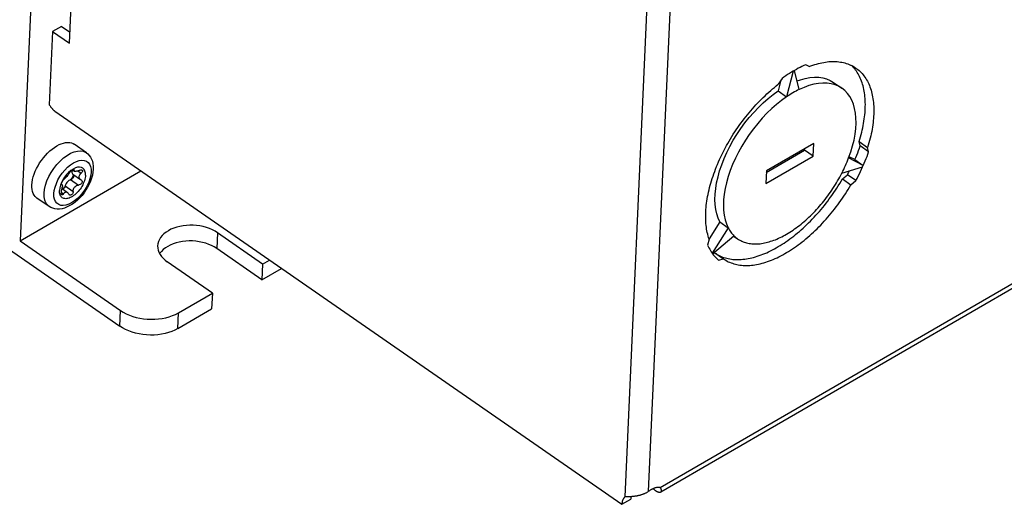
# Model space of a CAD drawing. Extents: x 0 to 594, y 0 to 420.
# Tile 30 of 58: x 527.35 to 539.39, y 93.33 to 99.26. Entities that reach past the tile are written whole.
import ezdxf

# ---------------------------------------------------------------- set-up
doc = ezdxf.new("R2010")
doc.units = 0
doc.header["$LTSCALE"] = 32.67
doc.layers.get('0').update_dxf_attribs({"linetype": 'CONTINUOUS'})
doc.layers.add('DATUM_AXIS', color=7, linetype='CONTINUOUS')
doc.layers.add('ROUNDS', color=7, linetype='CONTINUOUS')

msp = doc.modelspace()

# ---------------------------------------------------------------- linework, layer by layer
at = {"color": 7, "linetype": 'CONTINUOUS'}
for p, q in [((496.848, 117.507), (528.574, 95.507)), ((527.563, 101.181), (527.355, 96.551)), ((528.164, 97.629), (528.016, 97.732)), ((528.002, 97.429), (527.974, 97.411)), ((527.996, 97.418), (528.018, 97.402)), ((527.355, 96.551), (528.832, 97.407)), ((527.974, 97.411), (527.947, 97.388)), ((527.995, 97.331), (527.98, 97.303)), ((528.007, 97.36), (527.995, 97.331)), ((527.998, 97.368), (528.093, 97.302)), ((528.008, 97.357), (528.009, 97.349)), ((528.093, 97.302), (528.1, 97.298)), ((527.839, 97.198), (527.836, 97.167)), ((527.848, 97.231), (527.839, 97.198)), ((527.861, 97.265), (527.848, 97.231)), ((527.861, 97.246), (527.862, 97.252)), ((527.861, 97.242), (527.861, 97.246)), ((527.863, 97.24), (527.861, 97.242)), ((527.864, 97.24), (527.863, 97.24)), ((527.864, 97.24), (527.865, 97.239)), ((527.865, 97.239), (527.866, 97.238)), ((527.867, 97.189), (527.932, 97.144)), ((527.884, 97.197), (527.869, 97.188)), ((527.878, 97.184), (527.876, 97.183)), ((527.901, 97.21), (527.884, 97.197)), ((527.708, 96.972), (527.56, 97.074))]:
    msp.add_line(p, q, dxfattribs=at)
at = {"color": 9, "linetype": 'CONTINUOUS'}
for p, q in [((528.005, 97.421), (528.014, 97.415)), ((527.971, 97.299), (528.067, 97.232)), ((528.06, 97.406), (528.101, 97.377)), ((527.906, 97.223), (528.002, 97.156)), ((527.767, 97.128), (527.771, 97.167)), ((527.857, 97.147), (527.886, 97.127))]:
    msp.add_line(p, q, dxfattribs=at)
at = {"color": 7, "linetype": 'CONTINUOUS'}
for points in [[(527.498, 97.235), (527.501, 97.266), (527.507, 97.299), (527.515, 97.332), (527.526, 97.366), (527.539, 97.401), (527.555, 97.435), (527.573, 97.469), (527.593, 97.503), (527.615, 97.535), (527.639, 97.567), (527.664, 97.596), (527.69, 97.624), (527.717, 97.65), (527.745, 97.673), (527.773, 97.694), (527.802, 97.712), (527.83, 97.727), (527.858, 97.739), (527.885, 97.747), (527.911, 97.752), (527.936, 97.754), (527.96, 97.753), (527.982, 97.748), (528.002, 97.74), (528.016, 97.732)], [(528.164, 97.629), (528.183, 97.614), (528.2, 97.596), (528.215, 97.575), (528.228, 97.551), (528.238, 97.524), (528.245, 97.495), (528.249, 97.463), (528.249, 97.428)], [(528.249, 97.428), (528.245, 97.392), (528.238, 97.355), (528.228, 97.317), (528.215, 97.28), (528.199, 97.243), (528.18, 97.208), (528.159, 97.173), (528.136, 97.139), (528.111, 97.107), (528.084, 97.077), (528.056, 97.049), (528.026, 97.024), (527.995, 97.001), (527.963, 96.981), (527.931, 96.965), (527.898, 96.952), (527.867, 96.944), (527.836, 96.939), (527.807, 96.939), (527.779, 96.942), (527.754, 96.949), (527.73, 96.959), (527.708, 96.972)], [(527.959, 97.383), (527.964, 97.39), (527.971, 97.398), (527.979, 97.406), (527.987, 97.412), (527.995, 97.417), (528.002, 97.421), (528.008, 97.422), (528.012, 97.422), (528.012, 97.421)], [(527.991, 97.415), (527.989, 97.407), (527.987, 97.396)], [(528.154, 97.352), (528.153, 97.38), (528.147, 97.404), (528.136, 97.424), (528.122, 97.439), (528.103, 97.449), (528.081, 97.453), (528.056, 97.451), (528.03, 97.443), (528.002, 97.429)], [(528.012, 97.421), (528.014, 97.419), (528.014, 97.415)], [(528.018, 97.402), (528.016, 97.405), (528.014, 97.409), (528.014, 97.415)], [(528.075, 97.412), (528.086, 97.417), (528.096, 97.419), (528.104, 97.418), (528.11, 97.416), (528.112, 97.415)], [(528.112, 97.415), (528.115, 97.412), (528.117, 97.407), (528.117, 97.4)], [(528.154, 97.352), (528.152, 97.336), (528.15, 97.32), (528.146, 97.303), (528.141, 97.286), (528.135, 97.269), (528.127, 97.252), (528.119, 97.234), (528.11, 97.217), (528.099, 97.201), (528.088, 97.184), (528.076, 97.169), (528.063, 97.154), (528.05, 97.14), (528.037, 97.127), (528.023, 97.115), (528.008, 97.104), (527.994, 97.094), (527.98, 97.086), (527.966, 97.079), (527.952, 97.074), (527.938, 97.07), (527.925, 97.067), (527.913, 97.066), (527.901, 97.067), (527.89, 97.069), (527.879, 97.073), (527.87, 97.078), (527.861, 97.085), (527.854, 97.093), (527.848, 97.103), (527.843, 97.114), (527.839, 97.126), (527.837, 97.139), (527.836, 97.153), (527.836, 97.167)], [(527.898, 97.331), (527.878, 97.298), (527.861, 97.265)], [(527.862, 97.252), (527.864, 97.26), (527.867, 97.269), (527.872, 97.278), (527.877, 97.287), (527.883, 97.295), (527.888, 97.302), (527.894, 97.307)], [(527.959, 97.383), (527.953, 97.374), (527.947, 97.365), (527.94, 97.356), (527.933, 97.348), (527.926, 97.339), (527.919, 97.331), (527.912, 97.324), (527.906, 97.317), (527.899, 97.312), (527.894, 97.307)], [(527.947, 97.388), (527.922, 97.361), (527.898, 97.331)], [(527.971, 97.299), (527.96, 97.294), (527.948, 97.287), (527.937, 97.277), (527.927, 97.265), (527.918, 97.251), (527.911, 97.237), (527.906, 97.223)], [(528.005, 97.332), (528, 97.322), (527.993, 97.314), (527.986, 97.307), (527.979, 97.302), (527.971, 97.299)], [(527.987, 97.396), (527.988, 97.386), (527.991, 97.377), (527.995, 97.37), (527.998, 97.368)], [(528.005, 97.363), (528.006, 97.362), (528.008, 97.357)], [(528.009, 97.349), (528.008, 97.344), (528.007, 97.338), (528.005, 97.332)], [(528.075, 97.412), (528.065, 97.407), (528.055, 97.404), (528.045, 97.401), (528.037, 97.4), (528.03, 97.399), (528.024, 97.4), (528.019, 97.402), (528.018, 97.402)], [(528.077, 97.334), (528.078, 97.343), (528.081, 97.351), (528.086, 97.36), (528.092, 97.369), (528.101, 97.377)], [(528.093, 97.302), (528.09, 97.305), (528.084, 97.311), (528.08, 97.317), (528.078, 97.325), (528.077, 97.334)], [(528.1, 97.298), (528.104, 97.294), (528.109, 97.287), (528.111, 97.278)], [(528.117, 97.4), (528.114, 97.393), (528.108, 97.385), (528.101, 97.377)], [(527.56, 97.074), (527.555, 97.078), (527.54, 97.092), (527.526, 97.11), (527.515, 97.13), (527.507, 97.153), (527.501, 97.178), (527.499, 97.206), (527.498, 97.235)], [(527.86, 97.162), (527.865, 97.177), (527.868, 97.191), (527.87, 97.203), (527.871, 97.214)], [(527.866, 97.238), (527.869, 97.234), (527.87, 97.229), (527.871, 97.223), (527.871, 97.214)], [(527.906, 97.223), (527.903, 97.214), (527.898, 97.205), (527.892, 97.196), (527.885, 97.189), (527.878, 97.184)], [(528.002, 97.156), (528.003, 97.169), (528.006, 97.181), (528.011, 97.193), (528.017, 97.203), (528.024, 97.212), (528.034, 97.22), (528.044, 97.226), (528.055, 97.23), (528.067, 97.232)], [(528.111, 97.278), (528.111, 97.269), (528.108, 97.26), (528.103, 97.251), (528.096, 97.244), (528.087, 97.238), (528.077, 97.234), (528.067, 97.232)], [(527.86, 97.162), (527.858, 97.154), (527.856, 97.146), (527.856, 97.138), (527.856, 97.131)], [(527.863, 97.114), (527.86, 97.117), (527.858, 97.123), (527.856, 97.131)], [(527.886, 97.127), (527.88, 97.119), (527.874, 97.114), (527.869, 97.112), (527.864, 97.113), (527.863, 97.114)], [(527.886, 97.127), (527.891, 97.134), (527.897, 97.141), (527.904, 97.145), (527.911, 97.148), (527.918, 97.149), (527.926, 97.147), (527.932, 97.144)], [(527.932, 97.144), (527.933, 97.143), (527.941, 97.135), (527.947, 97.124)], [(527.956, 97.112), (527.952, 97.117), (527.947, 97.124)], [(528.002, 97.156), (528.002, 97.145), (527.999, 97.135), (527.994, 97.125), (527.988, 97.117), (527.98, 97.112), (527.973, 97.109), (527.965, 97.109), (527.958, 97.111), (527.956, 97.112)]]:
    msp.add_lwpolyline(points, dxfattribs=at)
at = {"color": 9, "linetype": 'CONTINUOUS'}
for points in [[(527.647, 97.133), (527.652, 97.18), (527.664, 97.231), (527.681, 97.283), (527.705, 97.336), (527.733, 97.387), (527.767, 97.437), (527.803, 97.484), (527.843, 97.526), (527.885, 97.564), (527.928, 97.596), (527.971, 97.621), (528.014, 97.639), (528.055, 97.649), (528.093, 97.651), (528.127, 97.646), (528.158, 97.633), (528.164, 97.629)], [(527.935, 97.45), (527.97, 97.479), (528.006, 97.503), (528.042, 97.521), (528.076, 97.532), (528.108, 97.536), (528.138, 97.534), (528.164, 97.525), (528.185, 97.509), (528.203, 97.488), (528.215, 97.461), (528.221, 97.428), (528.223, 97.392)], [(527.771, 97.167), (527.781, 97.209), (527.797, 97.252), (527.817, 97.295), (527.841, 97.338), (527.87, 97.379), (527.901, 97.417), (527.935, 97.45)], [(528.223, 97.392), (528.218, 97.352), (528.208, 97.31), (528.193, 97.267), (528.173, 97.224), (528.148, 97.181), (528.12, 97.14), (528.088, 97.103), (528.054, 97.069), (528.019, 97.04), (527.983, 97.016), (527.948, 96.999), (527.914, 96.988), (527.881, 96.983), (527.852, 96.985), (527.826, 96.994), (527.804, 97.01), (527.787, 97.031), (527.775, 97.059), (527.768, 97.091), (527.767, 97.128)], [(527.708, 96.972), (527.689, 96.988), (527.669, 97.015), (527.656, 97.049), (527.648, 97.088), (527.647, 97.133)]]:
    msp.add_lwpolyline(points, dxfattribs=at)
at = {"layer": 'DATUM_AXIS', "color": 9, "linetype": 'CONTINUOUS'}
for p, q in [((550.653, 102.497), (535.183, 93.532)), ((535.112, 101.487), (534.75, 93.419)), ((535.394, 101.475), (535.036, 93.484)), ((536.824, 98.635), (536.809, 98.627)), ((537.657, 97.454), (537.665, 97.472)), ((529.768, 96.65), (529.759, 96.457)), ((535.816, 96.401), (535.823, 96.391))]:
    msp.add_line(p, q, dxfattribs=at)
at = {"layer": 'DATUM_AXIS', "color": 7, "linetype": 'CONTINUOUS'}
for p, q in [((535.189, 93.48), (550.572, 102.395)), ((527.959, 98.968), (528.017, 100.279)), ((527.752, 99.111), (527.711, 98.214)), ((527.86, 99.174), (527.752, 99.111)), ((527.752, 99.111), (527.959, 98.968)), ((527.86, 99.174), (527.965, 99.101)), ((536.809, 98.627), (536.728, 98.313)), ((536.88, 98.401), (536.824, 98.635)), ((537.002, 98.683), (536.961, 98.705)), ((536.659, 98.517), (536.625, 98.385)), ((536.672, 98.537), (536.626, 98.465)), ((536.625, 98.385), (536.728, 98.313)), ((537.301, 98.489), (537.404, 98.417)), ((527.779, 98.137), (534.713, 93.329)), ((536.479, 97.387), (536.948, 97.659)), ((537.059, 97.742), (536.48, 97.406)), ((536.948, 97.659), (536.949, 97.678)), ((537.052, 97.587), (536.948, 97.659)), ((537.052, 97.587), (537.059, 97.742)), ((537.615, 97.765), (537.718, 97.693)), ((537.628, 97.711), (537.615, 97.765)), ((537.731, 97.639), (537.628, 97.711)), ((537.731, 97.639), (537.718, 97.693)), ((536.473, 97.252), (537.052, 97.587)), ((537.665, 97.472), (537.486, 97.564)), ((537.562, 97.544), (537.492, 97.579)), ((537.562, 97.544), (537.665, 97.472)), ((537.404, 97.379), (537.657, 97.454)), ((536.48, 97.406), (536.473, 97.252)), ((537.411, 97.308), (537.471, 97.36)), ((537.411, 97.308), (537.514, 97.236)), ((537.575, 97.288), (537.471, 97.36)), ((537.514, 97.236), (537.575, 97.288)), ((535.91, 96.782), (535.779, 96.576)), ((536.013, 96.71), (535.816, 96.401)), ((535.91, 96.782), (536.013, 96.71)), ((530.32, 96.267), (529.768, 96.65)), ((535.781, 96.571), (535.762, 96.498)), ((535.823, 96.391), (536.083, 96.614)), ((536.079, 96.61), (536.129, 96.576)), ((530.311, 96.074), (529.759, 96.457)), ((535.83, 96.398), (535.85, 96.404)), ((535.85, 96.404), (535.957, 96.33)), ((535.895, 96.314), (535.954, 96.332)), ((529.705, 95.911), (529.153, 96.294)), ((530.32, 96.267), (530.311, 96.074)), ((530.311, 96.074), (530.552, 96.214)), ((530.32, 96.267), (530.405, 96.316)), ((529.705, 95.911), (529.696, 95.718)), ((534.713, 93.329), (534.821, 93.392)), ((534.789, 93.42), (534.765, 93.419)), ((534.802, 93.421), (534.789, 93.42))]:
    msp.add_line(p, q, dxfattribs=at)
for points in [[(537.002, 98.683), (537.025, 98.692), (537.048, 98.7), (537.071, 98.707), (537.093, 98.713), (537.116, 98.719), (537.138, 98.725), (537.16, 98.729), (537.182, 98.733), (537.203, 98.737), (537.224, 98.74), (537.245, 98.742), (537.266, 98.743), (537.287, 98.744), (537.307, 98.744), (537.327, 98.743), (537.347, 98.742), (537.366, 98.74), (537.385, 98.737), (537.404, 98.734), (537.422, 98.73), (537.44, 98.726), (537.458, 98.721), (537.475, 98.715), (537.492, 98.708), (537.509, 98.701), (537.525, 98.694), (537.541, 98.685), (537.556, 98.676), (537.571, 98.666), (537.575, 98.664)], [(536.809, 98.627), (536.786, 98.613), (536.763, 98.599), (536.74, 98.584), (536.717, 98.569), (536.694, 98.553), (536.672, 98.537)], [(536.961, 98.705), (536.938, 98.694), (536.915, 98.684), (536.893, 98.672), (536.87, 98.661), (536.847, 98.648), (536.824, 98.635)], [(537.571, 98.639), (537.56, 98.654), (537.548, 98.668), (537.536, 98.681), (537.523, 98.694), (537.521, 98.696)], [(537.615, 97.765), (537.623, 97.793), (537.631, 97.822), (537.639, 97.85), (537.646, 97.878), (537.653, 97.905), (537.659, 97.933), (537.664, 97.96), (537.669, 97.987), (537.674, 98.014), (537.678, 98.041), (537.681, 98.067), (537.684, 98.093), (537.687, 98.119), (537.688, 98.145), (537.69, 98.17), (537.69, 98.195), (537.691, 98.22), (537.69, 98.244), (537.689, 98.268), (537.688, 98.292), (537.686, 98.315), (537.683, 98.338), (537.68, 98.36), (537.677, 98.382), (537.672, 98.403), (537.668, 98.425), (537.662, 98.445), (537.657, 98.465), (537.65, 98.485), (537.644, 98.504), (537.636, 98.523), (537.628, 98.541), (537.62, 98.559), (537.611, 98.576), (537.602, 98.593), (537.592, 98.609), (537.582, 98.624), (537.571, 98.639)], [(537.575, 98.664), (537.585, 98.656), (537.599, 98.645), (537.613, 98.634), (537.626, 98.622), (537.639, 98.609), (537.651, 98.596), (537.663, 98.582), (537.674, 98.568), (537.685, 98.553), (537.696, 98.537), (537.705, 98.521), (537.715, 98.504), (537.724, 98.487), (537.732, 98.469), (537.74, 98.451), (537.747, 98.433), (537.754, 98.413), (537.76, 98.394), (537.766, 98.373), (537.771, 98.353), (537.776, 98.332), (537.78, 98.31), (537.784, 98.288), (537.787, 98.266), (537.789, 98.243), (537.791, 98.22), (537.793, 98.196), (537.794, 98.172), (537.794, 98.148), (537.794, 98.123), (537.793, 98.098), (537.792, 98.073), (537.79, 98.048), (537.788, 98.022), (537.785, 97.996), (537.781, 97.969), (537.777, 97.942), (537.773, 97.916), (537.768, 97.888), (537.762, 97.861), (537.756, 97.834), (537.75, 97.806), (537.742, 97.778), (537.735, 97.75), (537.727, 97.722), (537.718, 97.693)], [(536.855, 98.506), (536.898, 98.521), (536.956, 98.537), (537.013, 98.547), (537.067, 98.552), (537.12, 98.551), (537.17, 98.544), (537.216, 98.531), (537.26, 98.513), (537.301, 98.489)], [(535.781, 96.571), (535.774, 96.59), (535.768, 96.61), (535.763, 96.631), (535.758, 96.652), (535.754, 96.673), (535.75, 96.695), (535.746, 96.717), (535.743, 96.739), (535.741, 96.762), (535.74, 96.786), (535.738, 96.81), (535.738, 96.834), (535.738, 96.858), (535.738, 96.883), (535.739, 96.908), (535.741, 96.934), (535.743, 96.959), (535.745, 96.985), (535.748, 97.012), (535.752, 97.038), (535.756, 97.065), (535.761, 97.092), (535.767, 97.119), (535.772, 97.147), (535.779, 97.174), (535.786, 97.202), (535.793, 97.23), (535.801, 97.258), (535.809, 97.286), (535.818, 97.315), (535.828, 97.343), (535.838, 97.372), (535.848, 97.4), (535.859, 97.429), (535.87, 97.458), (535.882, 97.486), (535.895, 97.515), (535.907, 97.544), (535.921, 97.572), (535.934, 97.601), (535.948, 97.629), (535.963, 97.658), (535.978, 97.686), (535.993, 97.715), (536.009, 97.743), (536.025, 97.771), (536.042, 97.799), (536.059, 97.827), (536.076, 97.854), (536.094, 97.882), (536.112, 97.909), (536.131, 97.936), (536.149, 97.962), (536.169, 97.989), (536.188, 98.015), (536.208, 98.041), (536.228, 98.067), (536.248, 98.092), (536.269, 98.117), (536.289, 98.142), (536.31, 98.166), (536.332, 98.19), (536.353, 98.214), (536.375, 98.237), (536.397, 98.26), (536.419, 98.283), (536.442, 98.305), (536.464, 98.326), (536.487, 98.348), (536.51, 98.368), (536.533, 98.389), (536.556, 98.408), (536.579, 98.428), (536.602, 98.447), (536.626, 98.465)], [(535.91, 96.782), (535.889, 96.829), (535.873, 96.881), (535.861, 96.936), (535.854, 96.995), (535.851, 97.058), (535.854, 97.123), (535.861, 97.191), (535.872, 97.262), (535.889, 97.334), (535.909, 97.407), (535.935, 97.482), (535.964, 97.557), (535.997, 97.632), (536.035, 97.706), (536.076, 97.78), (536.12, 97.853), (536.168, 97.923), (536.218, 97.992), (536.271, 98.059), (536.326, 98.122), (536.383, 98.183), (536.442, 98.239), (536.502, 98.292), (536.563, 98.341), (536.625, 98.385)], [(537.404, 98.417), (537.363, 98.441), (537.32, 98.459), (537.273, 98.472), (537.223, 98.479), (537.171, 98.48), (537.116, 98.476), (537.059, 98.465), (537.001, 98.45), (536.941, 98.428), (536.88, 98.401)], [(537.486, 97.564), (537.512, 97.638), (537.534, 97.712), (537.552, 97.784), (537.565, 97.855), (537.573, 97.924), (537.577, 97.99), (537.576, 98.054), (537.57, 98.114), (537.559, 98.17), (537.544, 98.223), (537.524, 98.271), (537.5, 98.315), (537.472, 98.354), (537.44, 98.389), (537.404, 98.417)], [(536.728, 98.313), (536.667, 98.269), (536.606, 98.22), (536.546, 98.168), (536.487, 98.111), (536.43, 98.051), (536.374, 97.987), (536.321, 97.921), (536.271, 97.852), (536.223, 97.781), (536.179, 97.708), (536.138, 97.634), (536.101, 97.56), (536.067, 97.485), (536.038, 97.41), (536.013, 97.336), (535.992, 97.262), (535.976, 97.19), (535.964, 97.12), (535.957, 97.052), (535.955, 96.986), (535.957, 96.924), (535.964, 96.864), (535.976, 96.809), (535.992, 96.757), (536.013, 96.71)], [(527.711, 98.214), (527.714, 98.209), (527.717, 98.204), (527.72, 98.2), (527.724, 98.195), (527.727, 98.19), (527.73, 98.186), (527.734, 98.181), (527.737, 98.177), (527.741, 98.172), (527.744, 98.168), (527.748, 98.164), (527.752, 98.16), (527.756, 98.157), (527.759, 98.153), (527.763, 98.149), (527.767, 98.146), (527.771, 98.143), (527.775, 98.14), (527.779, 98.137)], [(537.562, 97.544), (537.574, 97.572), (537.585, 97.599), (537.597, 97.627), (537.607, 97.655), (537.618, 97.683), (537.628, 97.711)], [(537.665, 97.472), (537.677, 97.5), (537.689, 97.528), (537.7, 97.556), (537.711, 97.583), (537.721, 97.611), (537.731, 97.639)], [(537.575, 97.288), (537.589, 97.315), (537.604, 97.343), (537.618, 97.371), (537.631, 97.399), (537.644, 97.427), (537.657, 97.454)], [(535.854, 96.401), (535.865, 96.394), (535.88, 96.384), (535.896, 96.376), (535.912, 96.368), (535.928, 96.36), (535.945, 96.353), (535.962, 96.347), (535.979, 96.342), (535.997, 96.337), (536.015, 96.333), (536.034, 96.329), (536.053, 96.326), (536.072, 96.324), (536.092, 96.323), (536.111, 96.322), (536.132, 96.321), (536.152, 96.322), (536.173, 96.323), (536.194, 96.325), (536.215, 96.327), (536.236, 96.33), (536.258, 96.334), (536.28, 96.338), (536.302, 96.343), (536.324, 96.349), (536.346, 96.355), (536.369, 96.362), (536.392, 96.37), (536.415, 96.378), (536.438, 96.387), (536.461, 96.396), (536.484, 96.406), (536.507, 96.417), (536.531, 96.428), (536.554, 96.44), (536.578, 96.453), (536.601, 96.466), (536.625, 96.48), (536.649, 96.494), (536.672, 96.509), (536.696, 96.524), (536.72, 96.54), (536.743, 96.557), (536.767, 96.574), (536.79, 96.591), (536.814, 96.609), (536.837, 96.628), (536.86, 96.647), (536.884, 96.666), (536.907, 96.686), (536.929, 96.707), (536.952, 96.728), (536.975, 96.749), (536.997, 96.771), (537.02, 96.793), (537.042, 96.816), (537.064, 96.839), (537.085, 96.863), (537.107, 96.887), (537.128, 96.911), (537.149, 96.935), (537.17, 96.96), (537.19, 96.985), (537.21, 97.011), (537.23, 97.037), (537.25, 97.063), (537.269, 97.089), (537.288, 97.116), (537.306, 97.143), (537.325, 97.17), (537.343, 97.197), (537.36, 97.224), (537.377, 97.252), (537.394, 97.28), (537.411, 97.308)], [(536.129, 96.576), (536.141, 96.567), (536.154, 96.56), (536.167, 96.553), (536.181, 96.546), (536.195, 96.54), (536.209, 96.535), (536.224, 96.53), (536.239, 96.526), (536.254, 96.523), (536.269, 96.52), (536.285, 96.517), (536.301, 96.515), (536.318, 96.514), (536.334, 96.513), (536.351, 96.513), (536.368, 96.514), (536.386, 96.515), (536.403, 96.516), (536.421, 96.519), (536.439, 96.522), (536.457, 96.525), (536.476, 96.529), (536.495, 96.534), (536.513, 96.539), (536.532, 96.545), (536.551, 96.551), (536.57, 96.558), (536.59, 96.565), (536.609, 96.573), (536.629, 96.582), (536.648, 96.591), (536.668, 96.6), (536.688, 96.611), (536.707, 96.621), (536.727, 96.632), (536.747, 96.644), (536.767, 96.656), (536.787, 96.669), (536.806, 96.682), (536.826, 96.696), (536.846, 96.71), (536.866, 96.725), (536.885, 96.74), (536.905, 96.756), (536.924, 96.772), (536.944, 96.788), (536.963, 96.805), (536.982, 96.822), (537.001, 96.84), (537.02, 96.858), (537.039, 96.877), (537.057, 96.895), (537.076, 96.915), (537.094, 96.934), (537.112, 96.954), (537.13, 96.974), (537.147, 96.995), (537.165, 97.016), (537.182, 97.037), (537.199, 97.058), (537.215, 97.08), (537.232, 97.102), (537.248, 97.124), (537.264, 97.146), (537.279, 97.169), (537.294, 97.192), (537.309, 97.214), (537.324, 97.238), (537.338, 97.261), (537.352, 97.284), (537.365, 97.308), (537.379, 97.331), (537.391, 97.355), (537.404, 97.379)], [(537.471, 97.36), (537.486, 97.387), (537.496, 97.406)], [(535.957, 96.33), (535.968, 96.322), (535.984, 96.313), (535.999, 96.304), (536.015, 96.296), (536.031, 96.289), (536.048, 96.282), (536.065, 96.276), (536.083, 96.27), (536.101, 96.265), (536.119, 96.261), (536.137, 96.258), (536.156, 96.255), (536.176, 96.252), (536.195, 96.251), (536.215, 96.25), (536.235, 96.25), (536.255, 96.25), (536.276, 96.251), (536.297, 96.253), (536.318, 96.255), (536.34, 96.258), (536.361, 96.262), (536.383, 96.266), (536.405, 96.271), (536.427, 96.277), (536.45, 96.283), (536.472, 96.29), (536.495, 96.298), (536.518, 96.306), (536.541, 96.315), (536.564, 96.324), (536.587, 96.335), (536.611, 96.345), (536.634, 96.357), (536.658, 96.369), (536.681, 96.381), (536.705, 96.394), (536.728, 96.408), (536.752, 96.422), (536.776, 96.437), (536.799, 96.452), (536.823, 96.468), (536.847, 96.485), (536.87, 96.502), (536.894, 96.519), (536.917, 96.537), (536.941, 96.556), (536.964, 96.575), (536.987, 96.595), (537.01, 96.615), (537.033, 96.635), (537.056, 96.656), (537.078, 96.678), (537.101, 96.699), (537.123, 96.722), (537.145, 96.744), (537.167, 96.768), (537.189, 96.791), (537.21, 96.815), (537.231, 96.839), (537.252, 96.864), (537.273, 96.888), (537.293, 96.914), (537.314, 96.939), (537.334, 96.965), (537.353, 96.991), (537.372, 97.017), (537.391, 97.044), (537.41, 97.071), (537.428, 97.098), (537.446, 97.125), (537.464, 97.153), (537.481, 97.18), (537.498, 97.208), (537.514, 97.236)], [(529.768, 96.65), (529.738, 96.669), (529.705, 96.686), (529.67, 96.701), (529.633, 96.714), (529.594, 96.725), (529.553, 96.733), (529.512, 96.739), (529.471, 96.742), (529.429, 96.742), (529.388, 96.74), (529.347, 96.735), (529.308, 96.728), (529.269, 96.718), (529.233, 96.706), (529.199, 96.692), (529.168, 96.675), (529.139, 96.657), (529.113, 96.636), (529.091, 96.615), (529.072, 96.591), (529.057, 96.567), (529.046, 96.542), (529.039, 96.516), (529.036, 96.491)], [(536.083, 96.614), (536.094, 96.603), (536.105, 96.593), (536.117, 96.584), (536.128, 96.576)], [(529.036, 96.491), (529.037, 96.463), (529.042, 96.437), (529.051, 96.411), (529.065, 96.385), (529.081, 96.36), (529.102, 96.337), (529.126, 96.315), (529.153, 96.294)], [(529.759, 96.457), (529.729, 96.476), (529.696, 96.493), (529.661, 96.508), (529.624, 96.521), (529.585, 96.532), (529.545, 96.54), (529.504, 96.546), (529.462, 96.549), (529.421, 96.549), (529.379, 96.547), (529.338, 96.542), (529.299, 96.535), (529.261, 96.525), (529.225, 96.513), (529.191, 96.499), (529.159, 96.482), (529.13, 96.464), (529.105, 96.444), (529.082, 96.422), (529.064, 96.399), (529.06, 96.393)], [(535.762, 96.498), (535.77, 96.48), (535.778, 96.464), (535.787, 96.447), (535.796, 96.431), (535.806, 96.416), (535.816, 96.401)], [(535.823, 96.391), (535.834, 96.377), (535.845, 96.364), (535.857, 96.35), (535.869, 96.338), (535.882, 96.326), (535.895, 96.314)], [(535.036, 93.484), (535.031, 93.48), (535.025, 93.477), (535.019, 93.473), (535.013, 93.47), (535.007, 93.467), (535.001, 93.464), (534.994, 93.461), (534.988, 93.458), (534.981, 93.455), (534.974, 93.452), (534.968, 93.45), (534.961, 93.447), (534.953, 93.445), (534.946, 93.443), (534.939, 93.44), (534.932, 93.438), (534.924, 93.437), (534.917, 93.435), (534.91, 93.433), (534.902, 93.432), (534.895, 93.43), (534.887, 93.429), (534.88, 93.428), (534.872, 93.427), (534.865, 93.426), (534.858, 93.425), (534.85, 93.424), (534.843, 93.423), (534.836, 93.423), (534.829, 93.422), (534.822, 93.422), (534.815, 93.421), (534.808, 93.421), (534.802, 93.421)], [(535.183, 93.532), (535.178, 93.533), (535.173, 93.534), (535.168, 93.535), (535.163, 93.535), (535.157, 93.535), (535.152, 93.535), (535.146, 93.535), (535.141, 93.534), (535.135, 93.533), (535.129, 93.532), (535.123, 93.53), (535.117, 93.529), (535.111, 93.527), (535.105, 93.524), (535.099, 93.522), (535.093, 93.519), (535.086, 93.516), (535.08, 93.513), (535.074, 93.509), (535.067, 93.506), (535.061, 93.502), (535.055, 93.498), (535.049, 93.493), (535.042, 93.489), (535.036, 93.484)], [(535.094, 93.52), (535.097, 93.517), (535.102, 93.513), (535.106, 93.509), (535.111, 93.506), (535.116, 93.502), (535.12, 93.499), (535.125, 93.496), (535.129, 93.493), (535.133, 93.491), (535.138, 93.488), (535.142, 93.486), (535.146, 93.484), (535.15, 93.483), (535.154, 93.481), (535.158, 93.48), (535.161, 93.479), (535.165, 93.478), (535.168, 93.477), (535.171, 93.477), (535.174, 93.477), (535.177, 93.477), (535.18, 93.477), (535.183, 93.478), (535.185, 93.478), (535.187, 93.479), (535.189, 93.48)], [(535.189, 93.48), (535.189, 93.48), (535.191, 93.482), (535.193, 93.483), (535.194, 93.485), (535.195, 93.487), (535.196, 93.489), (535.197, 93.491), (535.197, 93.493), (535.198, 93.496), (535.198, 93.499), (535.197, 93.502), (535.197, 93.505), (535.196, 93.508), (535.195, 93.511), (535.194, 93.514), (535.192, 93.518), (535.19, 93.521), (535.188, 93.525), (535.186, 93.528), (535.183, 93.532)], [(534.75, 93.419), (534.746, 93.415), (534.743, 93.412), (534.74, 93.408), (534.737, 93.405), (534.734, 93.401), (534.731, 93.396), (534.728, 93.392), (534.726, 93.387), (534.724, 93.382), (534.722, 93.377), (534.72, 93.371), (534.718, 93.366), (534.717, 93.36), (534.716, 93.354), (534.715, 93.348), (534.714, 93.342), (534.713, 93.335), (534.713, 93.329)], [(534.765, 93.419), (534.76, 93.419), (534.755, 93.419), (534.75, 93.419)], [(534.825, 93.422), (534.824, 93.417), (534.823, 93.411), (534.822, 93.405), (534.822, 93.398), (534.821, 93.392)]]:
    msp.add_lwpolyline(points, dxfattribs=at)
at = {"layer": 'DATUM_AXIS', "color": 9, "linetype": 'CONTINUOUS'}
for points in [[(536.88, 98.401), (536.862, 98.392), (536.843, 98.382), (536.824, 98.372), (536.805, 98.361), (536.785, 98.35), (536.766, 98.338), (536.747, 98.326), (536.728, 98.313)], [(537.404, 97.379), (537.415, 97.402), (537.427, 97.425), (537.437, 97.448), (537.448, 97.471), (537.458, 97.494), (537.468, 97.517), (537.477, 97.54), (537.486, 97.564)], [(536.013, 96.71), (536.021, 96.696), (536.028, 96.683), (536.036, 96.67), (536.045, 96.658), (536.054, 96.646), (536.063, 96.635), (536.073, 96.624), (536.083, 96.614)]]:
    msp.add_lwpolyline(points, dxfattribs=at)
at = {"layer": 'ROUNDS', "color": 7, "linetype": 'CONTINUOUS'}
for p, q in [((527.355, 96.551), (528.583, 95.7)), ((529.289, 95.67), (529.705, 95.911)), ((529.281, 95.477), (529.696, 95.718))]:
    msp.add_line(p, q, dxfattribs=at)
at = {"layer": 'ROUNDS', "color": 9, "linetype": 'CONTINUOUS'}
for p, q in [((528.574, 95.507), (528.583, 95.7)), ((529.281, 95.477), (529.289, 95.67))]:
    msp.add_line(p, q, dxfattribs=at)
at = {"layer": 'ROUNDS', "color": 7, "linetype": 'CONTINUOUS'}
for points in [[(528.583, 95.7), (528.616, 95.678), (528.652, 95.659), (528.691, 95.642), (528.732, 95.627), (528.774, 95.615), (528.818, 95.605), (528.864, 95.598), (528.909, 95.593), (528.956, 95.591), (529.002, 95.592), (529.047, 95.596), (529.092, 95.602), (529.135, 95.611), (529.177, 95.622), (529.217, 95.636), (529.254, 95.652), (529.289, 95.67)], [(529.281, 95.477), (529.246, 95.459), (529.208, 95.443), (529.168, 95.429), (529.127, 95.418), (529.083, 95.409), (529.039, 95.403), (528.993, 95.399), (528.947, 95.398), (528.901, 95.4), (528.855, 95.405), (528.81, 95.412), (528.766, 95.422), (528.723, 95.434), (528.682, 95.449), (528.644, 95.466), (528.607, 95.486), (528.574, 95.507)]]:
    msp.add_lwpolyline(points, dxfattribs=at)

doc.saveas('drawing.dxf')
